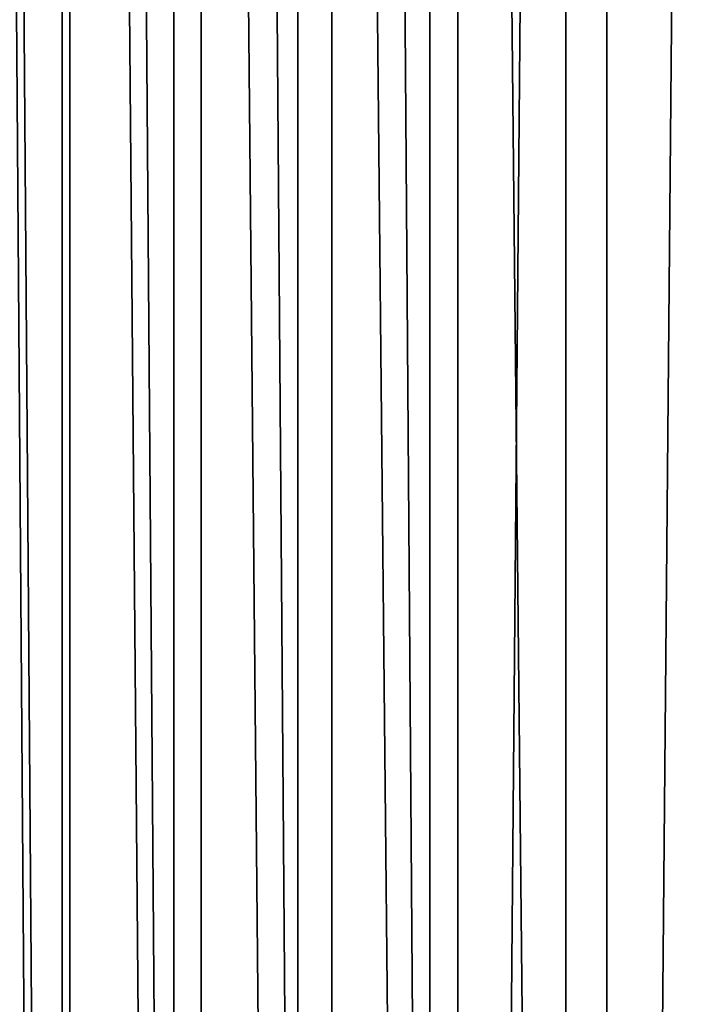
# Model space of a CAD drawing. Header units: metres. Extents: x -86 to 86, y -57 to 57.
# Tile 64 of 256: x -40.98 to -36.75, y -15.18 to -8.9. Entities that reach past the tile are written whole.
import ezdxf

# ---------------------------------------------------------------- set-up
doc = ezdxf.new("R2010")
doc.units = ezdxf.units.M
doc.layers.add('solid_125286', color=7, linetype='CONTINUOUS')

msp = doc.modelspace()

# ---------------------------------------------------------------- linework, layer by layer
at = {"layer": 'solid_125286'}
for points in [[(-36.251736, 54.994247, -2), (-36.251842, -54.994244, -2), (-37.237957, -54.868595, -2)], [(-36.251736, 54.994247, -2), (-37.237957, -54.868595, -2), (-37.237858, 54.868614, -2)], [(-37.237858, 54.868614, -2), (-37.237957, -54.868595, -2), (-38.18959, -54.581974, -2)], [(-37.237858, 54.868614, -2), (-38.18959, -54.581974, -2), (-38.189449, 54.582031, -2)], [(-38.990757, 54.3414, -2), (-38.189449, 54.582031, -2), (-38.18959, -54.581974, -2)], [(-41.475212, 54.449116, -2), (-40.668133, -54.275387, -2), (-41.49025, -54.453724, -2)], [(-40.65712, 54.273968, -2), (-40.668133, -54.275387, -2), (-41.475212, 54.449116, -2)], [(-38.990757, 54.3414, -2), (-38.994694, -54.340565, -2), (-39.821274, 54.237724, -2)], [(-38.990757, 54.3414, -2), (-38.18959, -54.581974, -2), (-38.994694, -54.340565, -2)], [(-40.65712, 54.273968, -2), (-39.82848, -54.237431, -2), (-40.668133, -54.275387, -2)], [(-39.821274, 54.237724, -2), (-39.82848, -54.237431, -2), (-40.65712, 54.273968, -2)], [(-39.821274, 54.237724, -2), (-38.994694, -54.340565, -2), (-39.82848, -54.237431, -2)], [(-38.368114, 42.424034, 105), (-37.5, -42.5, 105), (-37.5, 42.5, 105)], [(37.5, -42.5, 105), (-37.5, 42.5, 105), (-37.5, -42.5, 105)], [(37.5, -42.5, 105), (37.5, 42.5, 105), (-37.5, 42.5, 105)], [(-39.210239, 42.198383, 105), (-38.368114, -42.424034, 105), (-38.368114, 42.424034, 105)], [(-38.368114, 42.424034, 105), (-38.368114, -42.424034, 105), (-37.5, -42.5, 105)], [(-40.000019, 41.830116, 105), (-39.210236, -42.198387, 105), (-39.210239, 42.198383, 105)], [(-39.210239, 42.198383, 105), (-39.210236, -42.198387, 105), (-38.368114, -42.424034, 105)], [(-40.713818, 41.330288, 105), (-40.000019, -41.830116, 105), (-40.000019, 41.830116, 105)], [(-40.000019, 41.830116, 105), (-40.000019, -41.830116, 105), (-39.210236, -42.198387, 105)], [(-41.330288, 40.713818, 105), (-40.713818, -41.330288, 105), (-40.713818, 41.330288, 105)], [(-40.713818, 41.330288, 105), (-40.713818, -41.330288, 105), (-40.000019, -41.830116, 105)], [(-41.330288, 40.713818, 105), (-41.330288, -40.713818, 105), (-40.713818, -41.330288, 105)]]:
    msp.add_3dface(points, dxfattribs=at)

doc.saveas('drawing.dxf')
